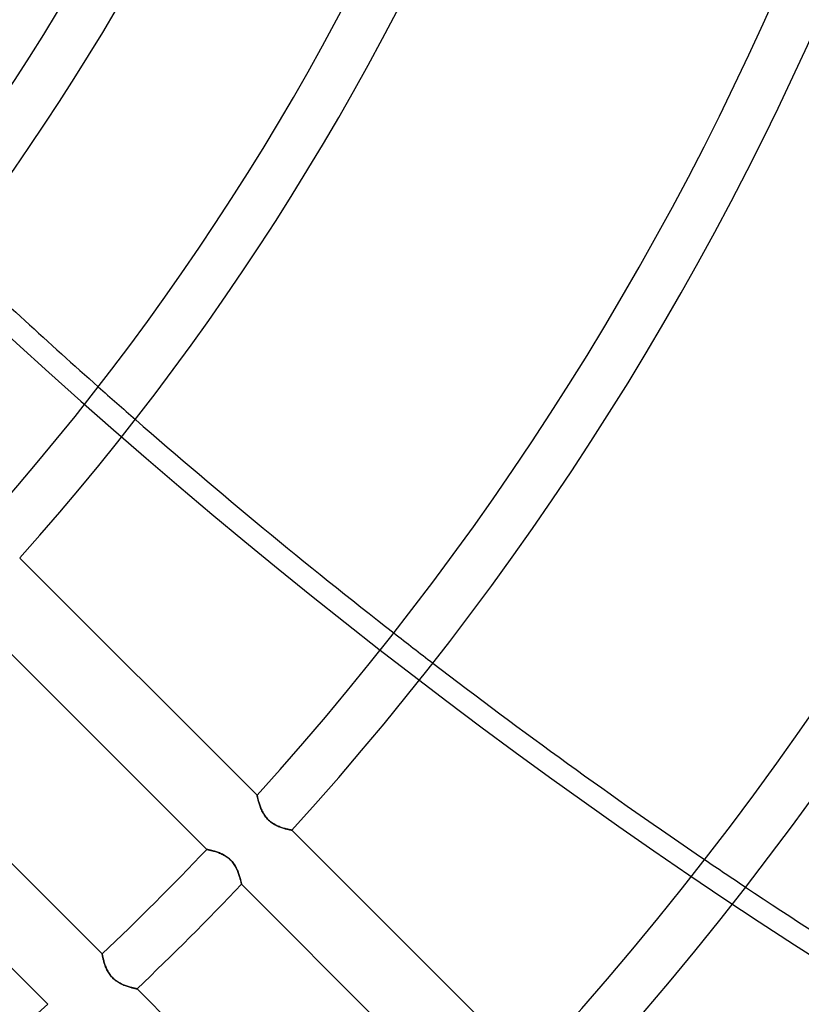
# Model space of a CAD drawing. Header units: millimetres. Extents: x -185 to 185, y -185 to 185.
# Tile 36 of 56: x 51 to 71, y -57 to -32. Entities that reach past the tile are written whole.
import ezdxf

# ---------------------------------------------------------------- set-up
doc = ezdxf.new("R2010")
doc.units = ezdxf.units.MM
doc.layers.add('MAIN-1', color=7, linetype='Continuous')
doc.layers.add('MAIN-2', color=7, linetype='Continuous')

msp = doc.modelspace()

# ---------------------------------------------------------------- linework, layer by layer
at = {"layer": 'MAIN-1'}
for p, q in [((56.958, -51.57), (50.843, -45.455)), ((49.552, -46.858), (55.661, -52.967)), ((52.967, -55.661), (46.858, -49.552)), ((45.455, -50.843), (51.57, -56.958)), ((56.958, -51.571), (56.958, -51.57)), ((56.959, -51.575), (56.958, -51.571)), ((56.96, -51.581), (56.959, -51.575)), ((56.962, -51.589), (56.96, -51.581)), ((56.964, -51.599), (56.962, -51.589)), ((56.967, -51.612), (56.964, -51.599)), ((56.971, -51.627), (56.967, -51.612)), ((56.975, -51.643), (56.971, -51.627)), ((56.979, -51.662), (56.975, -51.643)), ((56.984, -51.682), (56.979, -51.662)), ((56.99, -51.703), (56.984, -51.682)), ((56.996, -51.726), (56.99, -51.703)), ((57.003, -51.75), (56.996, -51.726)), ((57.011, -51.775), (57.003, -51.75)), ((57.019, -51.801), (57.011, -51.775)), ((57.028, -51.827), (57.019, -51.801)), ((57.038, -51.855), (57.028, -51.827)), ((57.048, -51.882), (57.038, -51.855)), ((57.059, -51.91), (57.048, -51.882)), ((57.071, -51.939), (57.059, -51.91)), ((57.084, -51.967), (57.071, -51.939)), ((57.098, -51.995), (57.084, -51.967)), ((57.114, -52.024), (57.098, -51.995)), ((57.13, -52.052), (57.114, -52.024)), ((57.147, -52.08), (57.13, -52.052)), ((57.166, -52.107), (57.147, -52.08)), ((57.187, -52.134), (57.166, -52.107)), ((57.208, -52.16), (57.187, -52.134)), ((57.231, -52.185), (57.208, -52.16)), ((57.254, -52.209), (57.231, -52.185)), ((57.279, -52.232), (57.254, -52.209)), ((57.305, -52.253), (57.279, -52.232)), ((57.332, -52.274), (57.305, -52.253)), ((57.359, -52.292), (57.332, -52.274)), ((57.387, -52.31), (57.359, -52.292)), ((57.415, -52.326), (57.387, -52.31)), ((57.443, -52.341), (57.415, -52.326)), ((57.471, -52.355), (57.443, -52.341)), ((57.499, -52.367), (57.471, -52.355)), ((57.527, -52.379), (57.499, -52.367)), ((57.554, -52.389), (57.527, -52.379)), ((57.582, -52.399), (57.554, -52.389)), ((57.608, -52.408), (57.582, -52.399)), ((57.635, -52.416), (57.608, -52.408)), ((57.66, -52.423), (57.635, -52.416)), ((57.684, -52.43), (57.66, -52.423)), ((57.708, -52.436), (57.684, -52.43)), ((57.73, -52.442), (57.708, -52.436)), ((57.75, -52.447), (57.73, -52.442)), ((57.77, -52.451), (57.75, -52.447)), ((57.787, -52.455), (57.77, -52.451)), ((57.803, -52.458), (57.787, -52.455)), ((57.817, -52.461), (57.803, -52.458)), ((57.829, -52.463), (57.817, -52.461)), ((57.839, -52.465), (57.829, -52.463)), ((57.847, -52.467), (57.839, -52.465)), ((57.852, -52.468), (57.847, -52.467)), ((57.856, -52.469), (57.852, -52.468)), ((57.857, -52.469), (57.856, -52.469)), ((63.97, -58.582), (57.857, -52.469)), ((55.661, -52.967), (55.662, -52.967)), ((55.662, -52.967), (55.666, -52.968)), ((55.666, -52.968), (55.671, -52.969)), ((55.671, -52.969), (55.679, -52.97)), ((55.679, -52.97), (55.689, -52.972)), ((55.689, -52.972), (55.702, -52.975)), ((55.702, -52.975), (55.716, -52.978)), ((55.716, -52.978), (55.732, -52.981)), ((55.732, -52.981), (55.75, -52.985)), ((55.75, -52.985), (55.769, -52.99)), ((55.769, -52.99), (55.79, -52.995)), ((55.79, -52.995), (55.813, -53.001)), ((55.813, -53.001), (55.836, -53.007)), ((55.836, -53.007), (55.861, -53.014)), ((55.861, -53.014), (55.886, -53.022)), ((55.886, -53.022), (55.912, -53.03)), ((55.912, -53.03), (55.939, -53.039)), ((55.939, -53.039), (55.966, -53.049)), ((55.966, -53.049), (55.994, -53.06)), ((55.994, -53.06), (56.022, -53.071)), ((56.022, -53.071), (56.05, -53.084)), ((56.05, -53.084), (56.078, -53.098)), ((56.078, -53.098), (56.106, -53.113)), ((56.106, -53.113), (56.134, -53.129)), ((56.134, -53.129), (56.162, -53.146)), ((56.162, -53.146), (56.19, -53.165)), ((56.19, -53.165), (56.216, -53.186)), ((56.216, -53.186), (56.242, -53.207)), ((56.242, -53.207), (56.267, -53.23)), ((56.267, -53.23), (56.291, -53.254)), ((56.291, -53.254), (56.313, -53.279)), ((56.313, -53.279), (56.335, -53.305)), ((56.335, -53.305), (56.355, -53.332)), ((56.355, -53.332), (56.374, -53.359)), ((56.374, -53.359), (56.391, -53.387)), ((56.391, -53.387), (56.407, -53.415)), ((56.407, -53.415), (56.422, -53.444)), ((56.422, -53.444), (56.436, -53.472)), ((56.436, -53.472), (56.449, -53.5)), ((56.449, -53.5), (56.461, -53.528)), ((56.461, -53.528), (56.472, -53.556)), ((56.472, -53.556), (56.482, -53.584)), ((56.482, -53.584), (56.492, -53.611)), ((56.492, -53.611), (56.501, -53.637)), ((56.501, -53.637), (56.509, -53.663)), ((56.509, -53.663), (56.516, -53.688)), ((56.516, -53.688), (56.523, -53.712)), ((56.523, -53.712), (56.529, -53.734)), ((56.529, -53.734), (56.534, -53.755)), ((56.534, -53.755), (56.539, -53.775)), ((56.539, -53.775), (56.543, -53.793)), ((56.543, -53.793), (56.547, -53.809)), ((56.547, -53.809), (56.55, -53.823)), ((56.55, -53.823), (56.553, -53.836)), ((56.553, -53.836), (56.555, -53.846)), ((56.555, -53.846), (56.557, -53.854)), ((56.557, -53.854), (56.558, -53.86)), ((56.558, -53.86), (56.559, -53.864)), ((56.559, -53.864), (56.559, -53.865)), ((56.559, -53.865), (62.667, -59.973)), ((52.967, -55.662), (52.967, -55.661)), ((52.968, -55.665), (52.967, -55.662)), ((52.969, -55.67), (52.968, -55.665)), ((52.97, -55.677), (52.969, -55.67)), ((52.972, -55.686), (52.97, -55.677)), ((52.974, -55.697), (52.972, -55.686)), ((52.977, -55.709), (52.974, -55.697)), ((52.98, -55.724), (52.977, -55.709)), ((52.983, -55.739), (52.98, -55.724)), ((52.987, -55.757), (52.983, -55.739)), ((52.991, -55.775), (52.987, -55.757)), ((52.996, -55.795), (52.991, -55.775)), ((53.002, -55.817), (52.996, -55.795)), ((53.008, -55.839), (53.002, -55.817)), ((53.014, -55.862), (53.008, -55.839)), ((53.022, -55.886), (53.014, -55.862)), ((53.03, -55.911), (53.022, -55.886)), ((53.038, -55.936), (53.03, -55.911)), ((53.047, -55.962), (53.038, -55.936)), ((53.057, -55.988), (53.047, -55.962)), ((53.068, -56.014), (53.057, -55.988)), ((53.08, -56.041), (53.068, -56.014)), ((53.092, -56.067), (53.08, -56.041)), ((53.106, -56.094), (53.092, -56.067)), ((53.121, -56.12), (53.106, -56.094)), ((53.136, -56.146), (53.121, -56.12)), ((53.153, -56.172), (53.136, -56.146)), ((53.171, -56.198), (53.153, -56.172)), ((53.191, -56.223), (53.171, -56.198)), ((53.211, -56.247), (53.191, -56.223)), ((53.233, -56.27), (53.211, -56.247)), ((53.255, -56.292), (53.233, -56.27)), ((53.279, -56.313), (53.255, -56.292)), ((53.303, -56.333), (53.279, -56.313)), ((53.328, -56.352), (53.303, -56.333)), ((53.354, -56.37), (53.328, -56.352)), ((53.38, -56.387), (53.354, -56.37)), ((53.406, -56.402), (53.38, -56.387)), ((53.433, -56.417), (53.406, -56.402)), ((53.459, -56.43), (53.433, -56.417)), ((53.486, -56.443), (53.459, -56.43)), ((53.512, -56.454), (53.486, -56.443)), ((53.538, -56.465), (53.512, -56.454)), ((53.564, -56.475), (53.538, -56.465)), ((53.589, -56.484), (53.564, -56.475)), ((53.614, -56.493), (53.589, -56.484)), ((53.639, -56.501), (53.614, -56.493)), ((53.663, -56.508), (53.639, -56.501)), ((53.686, -56.515), (53.663, -56.508)), ((53.708, -56.522), (53.686, -56.515)), ((53.729, -56.527), (53.708, -56.522)), ((53.749, -56.533), (53.729, -56.527)), ((53.768, -56.537), (53.749, -56.533)), ((53.786, -56.542), (53.768, -56.537)), ((53.802, -56.545), (53.786, -56.542)), ((53.816, -56.549), (53.802, -56.545)), ((53.829, -56.551), (53.816, -56.549)), ((53.84, -56.554), (53.829, -56.551)), ((53.849, -56.556), (53.84, -56.554)), ((53.856, -56.557), (53.849, -56.556)), ((53.861, -56.558), (53.856, -56.557)), ((53.864, -56.559), (53.861, -56.558)), ((53.865, -56.559), (53.864, -56.559)), ((59.973, -62.667), (53.865, -56.559))]:
    msp.add_line(p, q, dxfattribs=at)
for radius, start, end in [(54.229, 318.7349, 0), (55.499, 318.9365, 0), (60.579, 318.3525, 0), (61.849, 318.53172, 0), (66.929, 318.04104, 0), (68.199, 318.20256, 0), (76.835, 317.84228, 0), (78.105, 317.79604, 0), (86.741, 317.51747, 0), (88.011, 317.48109, 0), (76.835, 313.5793, 316.42072), (78.105, 313.60239, 316.39763), (76.835, 227.8423, 312.15774)]:
    msp.add_arc((0, 0), radius, start, end, dxfattribs=at)
for start_param, end_param in [(1.796924, 1.83593), (1.845684, 1.91217), (1.921983, 1.989077), (1.999008, 2.067087)]:
    msp.add_ellipse((115.951, 47.57), major_axis=(-77.635, 106.855), ratio=0.809017, start_param=start_param, end_param=end_param, dxfattribs=at)
at = {"layer": 'MAIN-2'}
for p, q in [((56.958, -51.57), (56.958, -51.571)), ((56.958, -51.571), (56.959, -51.574)), ((56.959, -51.574), (56.96, -51.579)), ((56.96, -51.579), (56.961, -51.586)), ((56.961, -51.586), (56.963, -51.595)), ((56.963, -51.595), (56.966, -51.606)), ((56.966, -51.606), (56.969, -51.619)), ((56.969, -51.619), (56.972, -51.634)), ((56.972, -51.634), (56.976, -51.65)), ((56.976, -51.65), (56.981, -51.668)), ((56.981, -51.668), (56.986, -51.687)), ((56.986, -51.687), (56.991, -51.707)), ((56.991, -51.707), (56.997, -51.728)), ((56.997, -51.728), (57.003, -51.751)), ((57.003, -51.751), (57.011, -51.774)), ((57.011, -51.774), (57.018, -51.798)), ((57.018, -51.798), (57.026, -51.823)), ((57.026, -51.823), (57.035, -51.848)), ((57.035, -51.848), (57.045, -51.874)), ((57.045, -51.874), (57.055, -51.9)), ((57.055, -51.9), (57.066, -51.926)), ((57.066, -51.926), (57.078, -51.953)), ((57.078, -51.953), (57.09, -51.98)), ((57.09, -51.98), (57.104, -52.006)), ((57.104, -52.006), (57.119, -52.033)), ((57.119, -52.033), (57.135, -52.06)), ((57.135, -52.06), (57.152, -52.086)), ((57.152, -52.086), (57.17, -52.112)), ((57.17, -52.112), (57.189, -52.137)), ((57.189, -52.137), (57.21, -52.162)), ((57.21, -52.162), (57.231, -52.185)), ((57.231, -52.185), (57.254, -52.208)), ((57.254, -52.208), (57.277, -52.23)), ((57.277, -52.23), (57.302, -52.251)), ((57.302, -52.251), (57.327, -52.27)), ((57.327, -52.27), (57.353, -52.288)), ((57.353, -52.288), (57.379, -52.305)), ((57.379, -52.305), (57.406, -52.321)), ((57.406, -52.321), (57.433, -52.336)), ((57.433, -52.336), (57.46, -52.349)), ((57.46, -52.349), (57.487, -52.362)), ((57.487, -52.362), (57.513, -52.373)), ((57.513, -52.373), (57.54, -52.384)), ((57.54, -52.384), (57.565, -52.393)), ((57.565, -52.393), (57.591, -52.402)), ((57.591, -52.402), (57.616, -52.41)), ((57.616, -52.41), (57.64, -52.418)), ((57.64, -52.418), (57.663, -52.424)), ((57.663, -52.424), (57.686, -52.431)), ((57.686, -52.431), (57.707, -52.436)), ((57.707, -52.436), (57.727, -52.441)), ((57.727, -52.441), (57.747, -52.446)), ((57.747, -52.446), (57.765, -52.45)), ((57.765, -52.45), (57.781, -52.454)), ((57.781, -52.454), (57.797, -52.457)), ((57.797, -52.457), (57.81, -52.46)), ((57.81, -52.46), (57.822, -52.462)), ((57.822, -52.462), (57.833, -52.464)), ((57.833, -52.464), (57.841, -52.466)), ((57.841, -52.466), (57.848, -52.467)), ((57.848, -52.467), (57.853, -52.468)), ((57.853, -52.468), (57.856, -52.469)), ((57.856, -52.469), (57.857, -52.469)), ((55.662, -52.967), (55.661, -52.967)), ((55.665, -52.968), (55.662, -52.967)), ((55.67, -52.969), (55.665, -52.968)), ((55.677, -52.97), (55.67, -52.969)), ((55.686, -52.972), (55.677, -52.97)), ((55.697, -52.974), (55.686, -52.972)), ((55.709, -52.977), (55.697, -52.974)), ((55.724, -52.98), (55.709, -52.977)), ((55.739, -52.983), (55.724, -52.98)), ((55.757, -52.987), (55.739, -52.983)), ((55.775, -52.991), (55.757, -52.987)), ((55.795, -52.996), (55.775, -52.991)), ((55.817, -53.002), (55.795, -52.996)), ((55.839, -53.008), (55.817, -53.002)), ((55.862, -53.014), (55.839, -53.008)), ((55.886, -53.022), (55.862, -53.014)), ((55.911, -53.03), (55.886, -53.022)), ((55.936, -53.038), (55.911, -53.03)), ((55.962, -53.047), (55.936, -53.038)), ((55.988, -53.057), (55.962, -53.047)), ((56.014, -53.068), (55.988, -53.057)), ((56.041, -53.08), (56.014, -53.068)), ((56.067, -53.092), (56.041, -53.08)), ((56.094, -53.106), (56.067, -53.092)), ((56.12, -53.121), (56.094, -53.106)), ((56.146, -53.136), (56.12, -53.121)), ((56.172, -53.153), (56.146, -53.136)), ((56.198, -53.171), (56.172, -53.153)), ((56.223, -53.191), (56.198, -53.171)), ((56.247, -53.211), (56.223, -53.191)), ((56.27, -53.233), (56.247, -53.211)), ((56.292, -53.255), (56.27, -53.233)), ((56.313, -53.279), (56.292, -53.255)), ((56.333, -53.303), (56.313, -53.279)), ((56.352, -53.328), (56.333, -53.303)), ((56.37, -53.354), (56.352, -53.328)), ((56.387, -53.38), (56.37, -53.354)), ((56.402, -53.406), (56.387, -53.38)), ((56.417, -53.433), (56.402, -53.406)), ((56.43, -53.459), (56.417, -53.433)), ((56.443, -53.486), (56.43, -53.459)), ((56.454, -53.512), (56.443, -53.486)), ((56.465, -53.538), (56.454, -53.512)), ((56.475, -53.564), (56.465, -53.538)), ((56.484, -53.589), (56.475, -53.564)), ((56.493, -53.614), (56.484, -53.589)), ((56.501, -53.639), (56.493, -53.614)), ((56.508, -53.663), (56.501, -53.639)), ((56.515, -53.686), (56.508, -53.663)), ((56.522, -53.708), (56.515, -53.686)), ((56.527, -53.729), (56.522, -53.708)), ((56.533, -53.749), (56.527, -53.729)), ((56.537, -53.768), (56.533, -53.749)), ((56.542, -53.786), (56.537, -53.768)), ((56.545, -53.802), (56.542, -53.786)), ((56.549, -53.816), (56.545, -53.802)), ((56.551, -53.829), (56.549, -53.816)), ((56.554, -53.84), (56.551, -53.829)), ((56.556, -53.849), (56.554, -53.84)), ((56.557, -53.856), (56.556, -53.849)), ((56.558, -53.861), (56.557, -53.856)), ((56.559, -53.864), (56.558, -53.861)), ((56.559, -53.865), (56.559, -53.864)), ((52.967, -55.661), (52.967, -55.662)), ((52.967, -55.662), (52.968, -55.666)), ((52.968, -55.666), (52.969, -55.671)), ((52.969, -55.671), (52.97, -55.679)), ((52.97, -55.679), (52.972, -55.689)), ((52.972, -55.689), (52.975, -55.702)), ((52.975, -55.702), (52.978, -55.716)), ((52.978, -55.716), (52.981, -55.732)), ((52.981, -55.732), (52.985, -55.75)), ((52.985, -55.75), (52.99, -55.769)), ((52.99, -55.769), (52.995, -55.79)), ((52.995, -55.79), (53.001, -55.813)), ((53.001, -55.813), (53.007, -55.836)), ((53.007, -55.836), (53.014, -55.861)), ((53.014, -55.861), (53.022, -55.886)), ((53.022, -55.886), (53.03, -55.912)), ((53.03, -55.912), (53.039, -55.939)), ((53.039, -55.939), (53.049, -55.966)), ((53.049, -55.966), (53.06, -55.994)), ((53.06, -55.994), (53.071, -56.022)), ((53.071, -56.022), (53.084, -56.05)), ((53.084, -56.05), (53.098, -56.078)), ((53.098, -56.078), (53.113, -56.106)), ((53.113, -56.106), (53.129, -56.134)), ((53.129, -56.134), (53.146, -56.162)), ((53.146, -56.162), (53.165, -56.19)), ((53.165, -56.19), (53.186, -56.216)), ((53.186, -56.216), (53.207, -56.242)), ((53.207, -56.242), (53.23, -56.267)), ((53.23, -56.267), (53.254, -56.291)), ((53.254, -56.291), (53.279, -56.313)), ((53.279, -56.313), (53.305, -56.335)), ((53.305, -56.335), (53.332, -56.355)), ((53.332, -56.355), (53.359, -56.374)), ((53.359, -56.374), (53.387, -56.391)), ((53.387, -56.391), (53.415, -56.407)), ((53.415, -56.407), (53.444, -56.422)), ((53.444, -56.422), (53.472, -56.436)), ((53.472, -56.436), (53.5, -56.449)), ((53.5, -56.449), (53.528, -56.461)), ((53.528, -56.461), (53.556, -56.472)), ((53.556, -56.472), (53.584, -56.482)), ((53.584, -56.482), (53.611, -56.492)), ((53.611, -56.492), (53.637, -56.501)), ((53.637, -56.501), (53.663, -56.509)), ((53.663, -56.509), (53.688, -56.516)), ((53.688, -56.516), (53.712, -56.523)), ((53.712, -56.523), (53.734, -56.529)), ((53.734, -56.529), (53.755, -56.534)), ((53.755, -56.534), (53.775, -56.539)), ((53.775, -56.539), (53.793, -56.543)), ((53.793, -56.543), (53.809, -56.547)), ((53.809, -56.547), (53.823, -56.55)), ((53.823, -56.55), (53.836, -56.553)), ((53.836, -56.553), (53.846, -56.555)), ((53.846, -56.555), (53.854, -56.557)), ((53.854, -56.557), (53.86, -56.558)), ((53.86, -56.558), (53.864, -56.559)), ((53.864, -56.559), (53.865, -56.559))]:
    msp.add_line(p, q, dxfattribs=at)
for radius, start in [(132, 179.99998), (128, 270.00002), (127, 270.00002)]:
    msp.add_arc((0, 0), radius, start, 0, dxfattribs=at)
for centre, start_param, end_param in [((115.475, 47.225), 1.73342, 2.280052), ((115.951, 47.57), 1.83593, 1.845684), ((115.951, 47.57), 1.91217, 1.921983), ((115.951, 47.57), 1.989077, 1.999008)]:
    msp.add_ellipse(centre, major_axis=(-77.635, 106.855), ratio=0.809017, start_param=start_param, end_param=end_param, dxfattribs=at)

doc.saveas('drawing.dxf')
